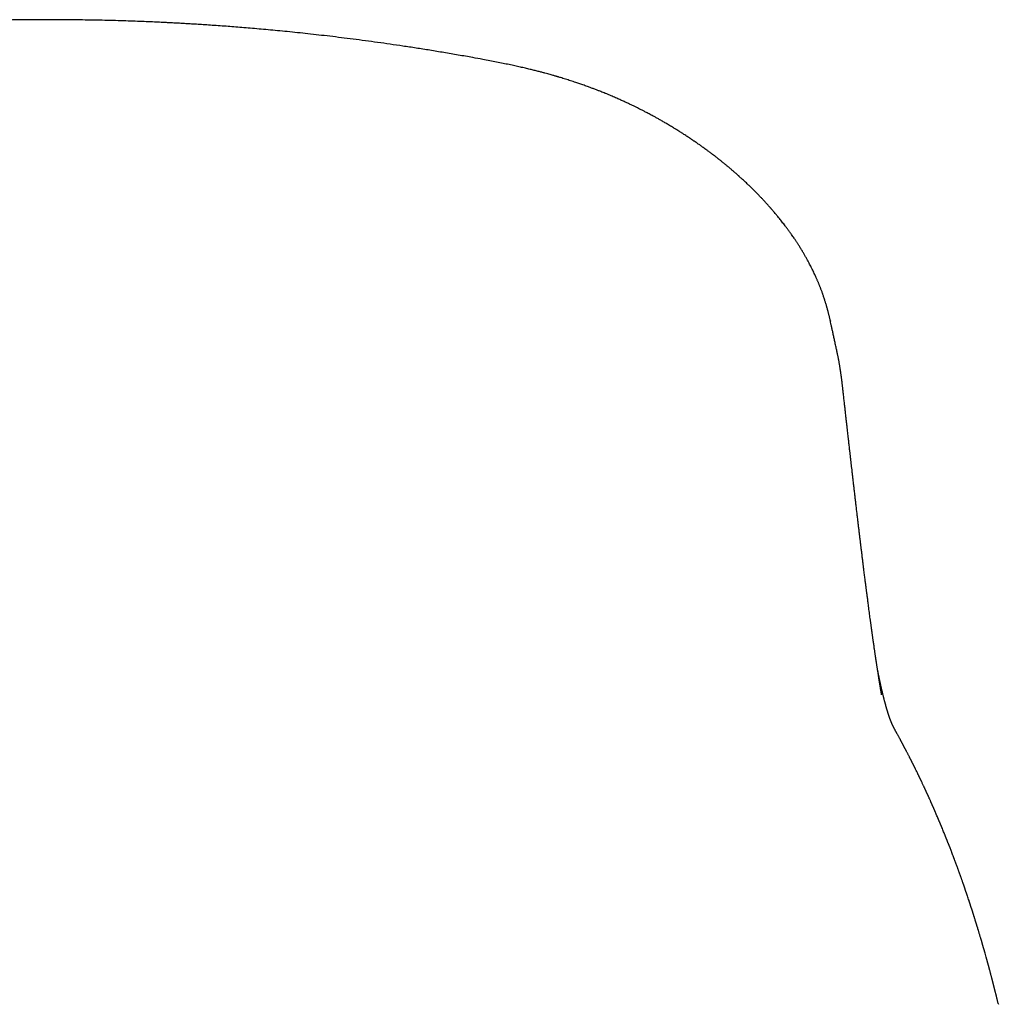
# Model space of a CAD drawing. Header units: millimetres. Extents: x 8 to 595, y 12 to 479.
# Tile 24 of 25: x 310 to 330, y 460 to 479. Entities that reach past the tile are written whole.
import ezdxf

# ---------------------------------------------------------------- set-up
doc = ezdxf.new("R2010")
doc.units = ezdxf.units.MM

msp = doc.modelspace()

# ---------------------------------------------------------------- linework, layer by layer
at = {"color": 7, "linetype": 'Continuous', "lineweight": 30}
for p, q in [((326.517, 473.357), (326.518, 473.353)), ((327.532, 465.952), (327.533, 465.949)), ((327.837, 465.181), (327.84, 465.176)), ((329.843, 459.826), (329.847, 459.812))]:
    msp.add_line(p, q, dxfattribs=at)
for points, knots in [([(319.626, 478.537), (319.561, 478.549), (319.399, 478.578), (319.143, 478.624), (318.859, 478.672), (318.581, 478.718), (318.31, 478.761), (318.048, 478.801), (317.793, 478.838), (317.545, 478.873), (317.301, 478.907), (317.062, 478.938), (316.827, 478.967), (316.6, 478.995), (316.379, 479.02), (316.165, 479.044), (315.957, 479.066), (315.756, 479.087), (315.562, 479.106), (315.375, 479.123), (315.195, 479.139), (315.021, 479.154), (314.855, 479.168), (314.695, 479.181), (314.538, 479.193), (314.383, 479.204), (314.231, 479.215), (314.088, 479.224), (313.953, 479.233), (313.831, 479.24), (313.72, 479.246), (313.619, 479.252), (313.526, 479.257), (313.44, 479.262), (313.361, 479.266), (313.289, 479.269), (313.22, 479.272), (313.153, 479.276), (313.05, 479.28), (312.912, 479.286), (312.736, 479.293), (312.548, 479.299), (312.348, 479.305), (312.136, 479.311), (311.916, 479.315), (311.688, 479.319), (311.453, 479.322), (311.209, 479.324), (310.958, 479.324), (310.698, 479.323), (310.465, 479.321), (310.261, 479.318), (310.084, 479.315), (309.901, 479.312), (309.711, 479.307), (309.513, 479.301), (309.308, 479.294), (309.096, 479.286), (308.876, 479.277), (308.648, 479.266), (308.415, 479.254), (308.175, 479.241), (307.93, 479.226), (307.678, 479.209), (307.418, 479.19), (307.148, 479.169), (306.87, 479.146), (306.584, 479.12), (306.292, 479.092), (305.994, 479.062), (305.691, 479.029), (305.383, 478.993), (305.069, 478.955), (304.745, 478.913), (304.413, 478.868), (304.072, 478.819), (303.725, 478.767), (303.371, 478.71), (303.01, 478.65), (302.677, 478.592), (302.465, 478.553), (302.374, 478.537)], [0, 0, 0, 0, 0.011616, 0.02883, 0.045643, 0.062054, 0.078063, 0.093395, 0.108339, 0.122895, 0.137063, 0.151121, 0.164774, 0.178023, 0.190868, 0.203309, 0.215345, 0.226977, 0.238204, 0.249027, 0.259445, 0.269459, 0.279068, 0.288272, 0.297072, 0.306284, 0.315007, 0.32324, 0.330983, 0.338236, 0.344392, 0.350145, 0.355495, 0.360442, 0.364986, 0.369057, 0.372885, 0.376773, 0.380731, 0.390436, 0.400539, 0.411038, 0.422728, 0.434874, 0.447475, 0.460533, 0.474046, 0.487984, 0.502377, 0.517223, 0.532524, 0.542375, 0.552434, 0.562891, 0.573782, 0.585105, 0.596861, 0.60905, 0.621672, 0.634727, 0.648215, 0.661883, 0.675969, 0.690472, 0.705393, 0.721014, 0.737068, 0.753554, 0.770474, 0.787825, 0.805289, 0.823169, 0.841468, 0.860183, 0.879711, 0.899673, 0.920069, 0.940901, 0.962166, 0.983866, 1, 1, 1, 1]), ([(326.518, 473.352), (326.516, 473.362), (326.512, 473.381), (326.505, 473.408), (326.5, 473.432), (326.495, 473.453), (326.49, 473.473), (326.486, 473.49), (326.481, 473.508), (326.477, 473.526), (326.472, 473.546), (326.466, 473.566), (326.461, 473.586), (326.456, 473.602), (326.453, 473.614), (326.45, 473.624), (326.447, 473.634), (326.442, 473.654), (326.434, 473.68), (326.424, 473.712), (326.415, 473.741), (326.406, 473.771), (326.395, 473.803), (326.385, 473.834), (326.375, 473.862), (326.363, 473.898), (326.347, 473.943), (326.331, 473.985), (326.319, 474.016), (326.311, 474.036), (326.303, 474.057), (326.293, 474.081), (326.284, 474.103), (326.276, 474.124), (326.267, 474.143), (326.259, 474.163), (326.249, 474.186), (326.239, 474.207), (326.231, 474.226), (326.225, 474.24), (326.219, 474.252), (326.214, 474.263), (326.204, 474.285), (326.189, 474.318), (326.17, 474.358), (326.149, 474.399), (326.129, 474.44), (326.108, 474.479), (326.091, 474.513), (326.075, 474.542), (326.059, 474.571), (326.043, 474.6), (326.028, 474.627), (326.013, 474.652), (325.999, 474.677), (325.983, 474.705), (325.965, 474.734), (325.947, 474.763), (325.93, 474.792), (325.912, 474.821), (325.895, 474.848), (325.878, 474.873), (325.865, 474.894), (325.852, 474.913), (325.839, 474.934), (325.824, 474.955), (325.807, 474.982), (325.785, 475.013), (325.762, 475.047), (325.739, 475.079), (325.719, 475.107), (325.703, 475.13), (325.688, 475.15), (325.673, 475.17), (325.657, 475.192), (325.639, 475.215), (325.618, 475.244), (325.593, 475.277), (325.564, 475.313), (325.536, 475.349), (325.507, 475.385), (325.475, 475.425), (325.443, 475.463), (325.413, 475.499), (325.388, 475.529), (325.366, 475.553), (325.35, 475.572), (325.338, 475.586), (325.329, 475.597), (325.318, 475.608), (325.306, 475.622), (325.292, 475.638), (325.275, 475.656), (325.255, 475.678), (325.234, 475.702), (325.214, 475.724), (325.196, 475.743), (325.178, 475.762), (325.16, 475.782), (325.131, 475.813), (325.091, 475.854), (325.041, 475.905), (324.988, 475.958), (324.935, 476.01), (324.88, 476.063), (324.824, 476.115), (324.778, 476.158), (324.748, 476.185), (324.732, 476.199), (324.719, 476.212), (324.707, 476.223), (324.694, 476.234), (324.678, 476.248), (324.66, 476.264), (324.639, 476.283), (324.617, 476.302), (324.596, 476.32), (324.575, 476.338), (324.557, 476.353), (324.542, 476.366), (324.529, 476.377), (324.516, 476.388), (324.501, 476.401), (324.482, 476.416), (324.462, 476.433), (324.44, 476.452), (324.416, 476.471), (324.393, 476.49), (324.369, 476.509), (324.345, 476.528), (324.324, 476.545), (324.308, 476.557), (324.295, 476.567), (324.284, 476.577), (324.271, 476.587), (324.256, 476.598), (324.24, 476.611), (324.215, 476.63), (324.18, 476.656), (324.143, 476.684), (324.11, 476.709), (324.086, 476.727), (324.065, 476.742), (324.05, 476.753), (324.039, 476.761), (324.027, 476.77), (324.015, 476.779), (324.001, 476.789), (323.984, 476.801), (323.964, 476.815), (323.94, 476.832), (323.914, 476.851), (323.885, 476.871), (323.854, 476.892), (323.827, 476.911), (323.806, 476.925), (323.792, 476.935), (323.781, 476.942), (323.771, 476.949), (323.761, 476.956), (323.749, 476.964), (323.732, 476.975), (323.71, 476.99), (323.681, 477.009), (323.649, 477.03), (323.62, 477.049), (323.593, 477.066), (323.57, 477.081), (323.547, 477.095), (323.528, 477.108), (323.513, 477.117), (323.501, 477.125), (323.49, 477.131), (323.479, 477.139), (323.464, 477.147), (323.447, 477.158), (323.428, 477.17), (323.402, 477.186), (323.37, 477.205), (323.332, 477.228), (323.293, 477.251), (323.245, 477.279), (323.189, 477.312), (323.126, 477.347), (323.066, 477.381), (323.013, 477.41), (322.967, 477.435), (322.927, 477.456), (322.89, 477.476), (322.857, 477.493), (322.827, 477.508), (322.799, 477.523), (322.769, 477.538), (322.735, 477.555), (322.693, 477.577), (322.641, 477.602), (322.581, 477.631), (322.518, 477.661), (322.45, 477.692), (322.38, 477.725), (322.315, 477.753), (322.26, 477.778), (322.216, 477.797), (322.178, 477.813), (322.145, 477.827), (322.115, 477.839), (322.085, 477.852), (322.051, 477.866), (322.011, 477.882), (321.963, 477.901), (321.908, 477.923), (321.848, 477.946), (321.786, 477.969), (321.715, 477.995), (321.637, 478.023), (321.553, 478.053), (321.465, 478.083), (321.37, 478.114), (321.268, 478.146), (321.191, 478.17), (321.14, 478.185), (321.117, 478.192), (321.102, 478.196), (321.091, 478.2), (321.079, 478.203), (321.06, 478.209), (321.035, 478.216), (321.002, 478.225), (320.961, 478.237), (320.913, 478.25), (320.858, 478.265), (320.795, 478.282), (320.725, 478.3), (320.647, 478.32), (320.562, 478.341), (320.47, 478.363), (320.37, 478.386), (320.263, 478.41), (320.148, 478.434), (320.027, 478.459), (319.899, 478.485), (319.765, 478.511), (319.673, 478.528), (319.626, 478.537)], [0, 0, 0, 0, 0.003966, 0.007713, 0.011245, 0.014543, 0.017477, 0.020027, 0.022271, 0.02488, 0.027606, 0.030734, 0.033715, 0.036095, 0.037541, 0.038744, 0.040254, 0.042134, 0.046992, 0.051613, 0.055398, 0.05938, 0.064334, 0.068903, 0.072668, 0.07612, 0.083887, 0.091646, 0.094145, 0.096891, 0.099981, 0.103417, 0.106747, 0.109584, 0.112086, 0.114924, 0.118176, 0.121757, 0.124223, 0.126228, 0.127771, 0.129183, 0.131046, 0.137292, 0.143199, 0.148205, 0.154895, 0.160812, 0.165353, 0.169306, 0.173617, 0.177813, 0.181804, 0.185426, 0.188943, 0.192953, 0.197325, 0.201885, 0.205997, 0.210062, 0.214699, 0.218226, 0.221237, 0.223968, 0.226996, 0.230298, 0.233794, 0.23894, 0.244369, 0.249329, 0.253557, 0.257203, 0.259801, 0.262785, 0.266221, 0.269914, 0.273808, 0.2795, 0.285048, 0.290669, 0.296239, 0.3022, 0.309213, 0.314547, 0.319182, 0.323126, 0.32639, 0.328093, 0.329722, 0.331588, 0.333696, 0.336183, 0.339205, 0.34276, 0.346801, 0.350442, 0.353354, 0.356401, 0.359613, 0.363048, 0.371276, 0.379672, 0.388435, 0.397462, 0.405368, 0.415009, 0.424045, 0.426773, 0.429173, 0.431246, 0.43299, 0.434759, 0.437111, 0.440081, 0.443369, 0.446582, 0.449782, 0.452902, 0.455692, 0.457944, 0.459671, 0.461477, 0.463689, 0.466336, 0.469396, 0.472695, 0.476044, 0.479442, 0.482889, 0.486384, 0.489501, 0.491669, 0.493257, 0.49482, 0.496627, 0.498679, 0.500976, 0.503513, 0.509046, 0.515287, 0.518839, 0.522408, 0.525263, 0.527138, 0.528506, 0.529982, 0.531648, 0.533506, 0.535554, 0.538436, 0.541616, 0.54509, 0.548859, 0.552923, 0.557098, 0.559412, 0.561238, 0.562576, 0.563749, 0.565084, 0.566581, 0.56824, 0.571534, 0.575264, 0.579276, 0.583566, 0.586404, 0.589351, 0.592315, 0.594762, 0.596606, 0.597989, 0.599118, 0.600569, 0.602342, 0.604438, 0.606856, 0.609597, 0.613892, 0.6187, 0.623461, 0.628082, 0.635989, 0.643452, 0.650472, 0.657041, 0.661944, 0.666527, 0.67079, 0.674662, 0.677971, 0.68086, 0.684193, 0.688058, 0.692456, 0.69858, 0.705313, 0.712358, 0.719714, 0.727382, 0.73536, 0.740672, 0.745363, 0.74941, 0.752815, 0.755873, 0.759027, 0.762293, 0.766613, 0.771641, 0.777377, 0.783804, 0.790285, 0.796489, 0.805676, 0.814177, 0.821993, 0.83246, 0.842602, 0.852437, 0.855472, 0.857721, 0.859156, 0.85986, 0.860941, 0.862753, 0.865295, 0.868545, 0.872514, 0.877199, 0.882597, 0.888703, 0.895512, 0.903018, 0.911213, 0.920085, 0.929626, 0.939823, 0.95066, 0.96212, 0.974181, 0.986818, 1, 1, 1, 1]), ([(326.651, 472.738), (326.646, 472.762), (326.634, 472.817), (326.616, 472.901), (326.597, 472.987), (326.58, 473.067), (326.564, 473.141), (326.549, 473.209), (326.536, 473.271), (326.525, 473.32), (326.519, 473.348), (326.517, 473.357)], [0, 0, 0, 0, 0.116986, 0.265328, 0.404352, 0.534059, 0.654449, 0.76362, 0.863804, 0.955002, 1, 1, 1, 1]), ([(326.776, 471.91), (326.775, 471.923), (326.772, 471.948), (326.768, 471.985), (326.764, 472.019), (326.761, 472.049), (326.757, 472.075), (326.755, 472.099), (326.752, 472.12), (326.75, 472.141), (326.747, 472.16), (326.745, 472.178), (326.743, 472.195), (326.741, 472.211), (326.739, 472.226), (326.737, 472.242), (326.734, 472.261), (326.731, 472.282), (326.728, 472.303), (326.725, 472.322), (326.723, 472.338), (326.721, 472.354), (326.718, 472.373), (326.715, 472.394), (326.711, 472.416), (326.708, 472.438), (326.705, 472.457), (326.702, 472.474), (326.698, 472.495), (326.694, 472.519), (326.689, 472.548), (326.685, 472.571), (326.682, 472.588), (326.679, 472.599), (326.677, 472.612), (326.674, 472.629), (326.669, 472.651), (326.664, 472.676), (326.658, 472.707), (326.653, 472.729), (326.651, 472.74)], [0, 0, 0, 0, 0.0559831, 0.1072432, 0.153587, 0.1948434, 0.2308639, 0.2610231, 0.287837, 0.31386, 0.339093, 0.3609448, 0.3820236, 0.4017153, 0.4199242, 0.4380472, 0.4599022, 0.4857457, 0.5131049, 0.5339876, 0.5526354, 0.570091, 0.591162, 0.6164739, 0.6426089, 0.6687193, 0.6896703, 0.7078403, 0.7270582, 0.7582158, 0.7908315, 0.8229863, 0.8341534, 0.8448507, 0.8583086, 0.87668, 0.8999956, 0.9282919, 0.9616112, 1, 1, 1, 1]), ([(327.533, 465.947), (327.532, 465.954), (327.529, 465.97), (327.525, 465.997), (327.52, 466.026), (327.515, 466.055), (327.51, 466.082), (327.506, 466.106), (327.503, 466.13), (327.499, 466.153), (327.495, 466.174), (327.492, 466.194), (327.489, 466.211), (327.487, 466.226), (327.485, 466.239), (327.483, 466.249), (327.482, 466.258), (327.481, 466.266), (327.479, 466.275), (327.477, 466.285), (327.475, 466.3), (327.472, 466.319), (327.469, 466.341), (327.465, 466.364), (327.462, 466.387), (327.458, 466.41), (327.455, 466.432), (327.451, 466.456), (327.447, 466.481), (327.443, 466.509), (327.438, 466.537), (327.434, 466.567), (327.43, 466.594), (327.427, 466.615), (327.424, 466.631), (327.422, 466.644), (327.421, 466.655), (327.419, 466.663), (327.418, 466.671), (327.417, 466.678), (327.416, 466.687), (327.414, 466.697), (327.413, 466.71), (327.41, 466.727), (327.407, 466.747), (327.404, 466.77), (327.4, 466.796), (327.396, 466.823), (327.389, 466.869), (327.38, 466.934), (327.371, 466.998), (327.364, 467.044), (327.361, 467.07), (327.357, 467.095), (327.354, 467.12), (327.35, 467.143), (327.348, 467.164), (327.345, 467.183), (327.342, 467.2), (327.34, 467.216), (327.338, 467.232), (327.336, 467.248), (327.333, 467.266), (327.331, 467.287), (327.327, 467.311), (327.323, 467.339), (327.319, 467.368), (327.315, 467.397), (327.31, 467.436), (327.303, 467.485), (327.295, 467.545), (327.287, 467.607), (327.279, 467.669), (327.27, 467.739), (327.26, 467.817), (327.251, 467.885), (327.244, 467.934), (327.24, 467.965), (327.237, 467.993), (327.233, 468.02), (327.23, 468.045), (327.227, 468.068), (327.224, 468.089), (327.222, 468.11), (327.219, 468.131), (327.216, 468.154), (327.212, 468.184), (327.208, 468.219), (327.202, 468.262), (327.197, 468.308), (327.19, 468.357), (327.183, 468.415), (327.175, 468.481), (327.165, 468.556), (327.158, 468.62), (327.151, 468.67), (327.147, 468.706), (327.143, 468.743), (327.138, 468.78), (327.133, 468.818), (327.129, 468.856), (327.124, 468.894), (327.12, 468.93), (327.116, 468.964), (327.112, 468.994), (327.109, 469.02), (327.106, 469.042), (327.104, 469.06), (327.102, 469.074), (327.101, 469.087), (327.099, 469.1), (327.097, 469.115), (327.095, 469.133), (327.093, 469.155), (327.089, 469.183), (327.085, 469.217), (327.081, 469.255), (327.076, 469.294), (327.071, 469.334), (327.066, 469.374), (327.062, 469.414), (327.057, 469.456), (327.047, 469.537), (327.036, 469.634), (327.022, 469.747), (327.012, 469.835), (327.002, 469.922), (326.992, 470.01), (326.982, 470.097), (326.972, 470.18), (326.963, 470.259), (326.955, 470.332), (326.947, 470.401), (326.939, 470.466), (326.933, 470.518), (326.929, 470.556), (326.926, 470.58), (326.924, 470.602), (326.921, 470.621), (326.92, 470.636), (326.918, 470.648), (326.917, 470.66), (326.916, 470.672), (326.914, 470.689), (326.911, 470.709), (326.909, 470.732), (326.906, 470.76), (326.902, 470.791), (326.898, 470.825), (326.894, 470.864), (326.889, 470.906), (326.884, 470.952), (326.878, 471.002), (326.872, 471.056), (326.866, 471.113), (326.859, 471.173), (326.852, 471.237), (326.844, 471.306), (326.836, 471.379), (326.827, 471.457), (326.818, 471.539), (326.808, 471.625), (326.798, 471.716), (326.787, 471.811), (326.78, 471.876), (326.776, 471.909)], [0, 0, 0, 0, 0.0067219, 0.0140261, 0.0219132, 0.0303839, 0.0360073, 0.0418615, 0.0478237, 0.0533495, 0.0583741, 0.0628973, 0.0669192, 0.0704396, 0.0734587, 0.0759762, 0.0776414, 0.079475, 0.0816002, 0.0840171, 0.0867255, 0.0917418, 0.09707, 0.1023544, 0.1075952, 0.1127922, 0.1179455, 0.1231353, 0.129073, 0.1352559, 0.1416841, 0.1483576, 0.1552631, 0.1590805, 0.1624147, 0.1652657, 0.1676336, 0.1695181, 0.1709194, 0.1723518, 0.1741829, 0.1764231, 0.1790723, 0.1827595, 0.1870265, 0.1918734, 0.1973002, 0.2031418, 0.2089648, 0.2261868, 0.2430376, 0.2482568, 0.2534394, 0.2585842, 0.2634887, 0.2680029, 0.2721755, 0.2759479, 0.2793202, 0.282293, 0.2852182, 0.2883947, 0.2918224, 0.2955014, 0.3004829, 0.3058155, 0.3113087, 0.3169419, 0.3227152, 0.3333728, 0.3444771, 0.3559977, 0.3674685, 0.3787307, 0.3941472, 0.4091546, 0.4148933, 0.4202884, 0.4253058, 0.4299456, 0.4342907, 0.4382426, 0.4418012, 0.4452262, 0.448925, 0.4529027, 0.4571592, 0.4637933, 0.4710082, 0.4788039, 0.4871438, 0.4958287, 0.5076781, 0.520068, 0.5329982, 0.5387053, 0.5445116, 0.5504172, 0.5564222, 0.5625264, 0.5687105, 0.5745711, 0.5804591, 0.585762, 0.5904796, 0.594612, 0.598159, 0.6008259, 0.6030283, 0.6048128, 0.6067457, 0.6091083, 0.6118164, 0.61487, 0.6195009, 0.6247517, 0.6306224, 0.6371129, 0.6427517, 0.6487874, 0.655048, 0.6612829, 0.6674899, 0.6916051, 0.7046339, 0.7175337, 0.7303043, 0.7429458, 0.7554582, 0.7676899, 0.7786228, 0.7889572, 0.7986932, 0.8078306, 0.8163694, 0.8201876, 0.8236332, 0.8266353, 0.8291937, 0.8313084, 0.8329796, 0.8342447, 0.8360016, 0.8382537, 0.8410013, 0.8442441, 0.8479823, 0.8522159, 0.8569449, 0.8621886, 0.8679311, 0.8741726, 0.8809131, 0.8881525, 0.8957484, 0.9038257, 0.9123844, 0.9214244, 0.9311452, 0.9413674, 0.9520909, 0.9633158, 0.9750423, 0.9872703, 1, 1, 1, 1]), ([(327.838, 465.181), (327.835, 465.185), (327.831, 465.192), (327.825, 465.203), (327.82, 465.213), (327.814, 465.223), (327.81, 465.232), (327.805, 465.24), (327.801, 465.248), (327.797, 465.255), (327.794, 465.261), (327.791, 465.267), (327.788, 465.272), (327.785, 465.277), (327.783, 465.281), (327.782, 465.284), (327.78, 465.287), (327.778, 465.29), (327.776, 465.294), (327.774, 465.298), (327.772, 465.302), (327.77, 465.306), (327.768, 465.31), (327.766, 465.314), (327.764, 465.318), (327.762, 465.322), (327.76, 465.326), (327.759, 465.329), (327.757, 465.333), (327.756, 465.336), (327.754, 465.339), (327.753, 465.341), (327.752, 465.344), (327.751, 465.346), (327.75, 465.349), (327.749, 465.351), (327.748, 465.353), (327.746, 465.355), (327.745, 465.358), (327.744, 465.361), (327.742, 465.365), (327.741, 465.368), (327.739, 465.371), (327.738, 465.375), (327.736, 465.378), (327.735, 465.38), (327.734, 465.383), (327.733, 465.386), (327.732, 465.388), (327.731, 465.391), (327.73, 465.394), (327.728, 465.397), (327.726, 465.401), (327.725, 465.406), (327.723, 465.41), (327.721, 465.415), (327.719, 465.42), (327.717, 465.424), (327.715, 465.429), (327.714, 465.433), (327.713, 465.436), (327.711, 465.439), (327.71, 465.442), (327.709, 465.445), (327.708, 465.449), (327.706, 465.453), (327.704, 465.458), (327.702, 465.463), (327.701, 465.468), (327.699, 465.472), (327.697, 465.477), (327.696, 465.48), (327.695, 465.484), (327.694, 465.487), (327.693, 465.489), (327.692, 465.492), (327.691, 465.495), (327.689, 465.5), (327.687, 465.505), (327.685, 465.51), (327.683, 465.517), (327.681, 465.523), (327.679, 465.529), (327.677, 465.536), (327.674, 465.543), (327.672, 465.549), (327.67, 465.556), (327.668, 465.563), (327.665, 465.571), (327.662, 465.58), (327.659, 465.589), (327.657, 465.597), (327.654, 465.607), (327.65, 465.617), (327.647, 465.63), (327.643, 465.642), (327.639, 465.654), (327.636, 465.666), (327.633, 465.677), (327.63, 465.687), (327.627, 465.698), (327.623, 465.71), (327.62, 465.723), (327.616, 465.736), (327.612, 465.751), (327.608, 465.765), (327.604, 465.779), (327.601, 465.792), (327.597, 465.804), (327.594, 465.815), (327.592, 465.825), (327.589, 465.837), (327.585, 465.851), (327.581, 465.866), (327.577, 465.882), (327.573, 465.9), (327.568, 465.919), (327.563, 465.939), (327.558, 465.96), (327.553, 465.98), (327.548, 466.002), (327.542, 466.025), (327.537, 466.05), (327.531, 466.074), (327.526, 466.097), (327.521, 466.116), (327.518, 466.132), (327.515, 466.145), (327.512, 466.157), (327.51, 466.169), (327.507, 466.182), (327.504, 466.195), (327.501, 466.21), (327.497, 466.227), (327.493, 466.246), (327.489, 466.264), (327.486, 466.283), (327.482, 466.3), (327.478, 466.317), (327.475, 466.333), (327.472, 466.349), (327.469, 466.365), (327.465, 466.381), (327.462, 466.398), (327.459, 466.414), (327.456, 466.426), (327.454, 466.436), (327.453, 466.443), (327.452, 466.446), (327.452, 466.447)], [0, 0, 0, 0, 0.014595, 0.028437, 0.041526, 0.053863, 0.065449, 0.076097, 0.086023, 0.095226, 0.103708, 0.111619, 0.11878, 0.125192, 0.130854, 0.135799, 0.140585, 0.145414, 0.152249, 0.159168, 0.166312, 0.174028, 0.182333, 0.189272, 0.196574, 0.204015, 0.21098, 0.217434, 0.223721, 0.229435, 0.234579, 0.239442, 0.244205, 0.248867, 0.25246, 0.255992, 0.259825, 0.264248, 0.269261, 0.274863, 0.280135, 0.285839, 0.291674, 0.29707, 0.302016, 0.30651, 0.310553, 0.314489, 0.318401, 0.322591, 0.32706, 0.331806, 0.338327, 0.344983, 0.351591, 0.358148, 0.364655, 0.371095, 0.377147, 0.382689, 0.386686, 0.390369, 0.393949, 0.398002, 0.40256, 0.407624, 0.413192, 0.419266, 0.42504, 0.43041, 0.435234, 0.439512, 0.443244, 0.446377, 0.448985, 0.451637, 0.454784, 0.459176, 0.464271, 0.470068, 0.476258, 0.482168, 0.487776, 0.494473, 0.50068, 0.506497, 0.512467, 0.518669, 0.525102, 0.532802, 0.540122, 0.547032, 0.55363, 0.56296, 0.572206, 0.581431, 0.590647, 0.599892, 0.606267, 0.613272, 0.620908, 0.629173, 0.637918, 0.646985, 0.65637, 0.665488, 0.674298, 0.682349, 0.689639, 0.69618, 0.702382, 0.708452, 0.717309, 0.725897, 0.73498, 0.744893, 0.755914, 0.766852, 0.777659, 0.788303, 0.799521, 0.811325, 0.823685, 0.835706, 0.846967, 0.857468, 0.863578, 0.869482, 0.875184, 0.880685, 0.886184, 0.892265, 0.899079, 0.906626, 0.914907, 0.923154, 0.931211, 0.938875, 0.946149, 0.95303, 0.95952, 0.965619, 0.973364, 0.980385, 0.986694, 0.992292, 0.995628, 0.998648, 1, 1, 1, 1]), ([(329.843, 459.828), (329.843, 459.831), (329.84, 459.842), (329.836, 459.861), (329.83, 459.884), (329.825, 459.907), (329.819, 459.928), (329.814, 459.949), (329.81, 459.968), (329.805, 459.986), (329.801, 460.004), (329.797, 460.021), (329.793, 460.037), (329.789, 460.052), (329.785, 460.067), (329.782, 460.081), (329.779, 460.094), (329.775, 460.107), (329.772, 460.118), (329.77, 460.129), (329.767, 460.14), (329.765, 460.15), (329.762, 460.159), (329.76, 460.168), (329.758, 460.176), (329.756, 460.184), (329.753, 460.194), (329.75, 460.206), (329.747, 460.219), (329.744, 460.232), (329.741, 460.243), (329.738, 460.254), (329.735, 460.266), (329.732, 460.278), (329.729, 460.29), (329.725, 460.304), (329.722, 460.318), (329.718, 460.332), (329.714, 460.348), (329.709, 460.365), (329.704, 460.384), (329.699, 460.404), (329.694, 460.425), (329.688, 460.446), (329.682, 460.468), (329.677, 460.488), (329.673, 460.504), (329.669, 460.516), (329.666, 460.529), (329.663, 460.541), (329.66, 460.552), (329.657, 460.562), (329.654, 460.572), (329.652, 460.581), (329.65, 460.589), (329.648, 460.596), (329.646, 460.603), (329.644, 460.609), (329.643, 460.614), (329.642, 460.619), (329.64, 460.623), (329.639, 460.628), (329.637, 460.634), (329.635, 460.641), (329.633, 460.649), (329.631, 460.658), (329.628, 460.667), (329.626, 460.677), (329.623, 460.687), (329.62, 460.698), (329.617, 460.71), (329.613, 460.722), (329.61, 460.734), (329.598, 460.776), (329.586, 460.818), (329.575, 460.86), (329.571, 460.871), (329.568, 460.882), (329.565, 460.894), (329.562, 460.905), (329.559, 460.915), (329.556, 460.924), (329.554, 460.931), (329.552, 460.938), (329.55, 460.944), (329.549, 460.949), (329.547, 460.954), (329.546, 460.959), (329.545, 460.963), (329.543, 460.968), (329.542, 460.974), (329.54, 460.981), (329.537, 460.989), (329.535, 460.997), (329.532, 461.006), (329.529, 461.017), (329.526, 461.028), (329.522, 461.041), (329.519, 461.054), (329.515, 461.067), (329.51, 461.082), (329.506, 461.096), (329.501, 461.114), (329.494, 461.138), (329.486, 461.165), (329.478, 461.191), (329.47, 461.217), (329.463, 461.242), (329.455, 461.266), (329.449, 461.287), (329.444, 461.304), (329.44, 461.318), (329.436, 461.331), (329.432, 461.342), (329.429, 461.353), (329.426, 461.363), (329.424, 461.37), (329.422, 461.376), (329.42, 461.381), (329.419, 461.386), (329.417, 461.391), (329.416, 461.397), (329.414, 461.403), (329.412, 461.41), (329.409, 461.417), (329.407, 461.425), (329.404, 461.434), (329.401, 461.444), (329.397, 461.455), (329.393, 461.468), (329.389, 461.482), (329.385, 461.496), (329.38, 461.512), (329.374, 461.529), (329.369, 461.545), (329.364, 461.562), (329.359, 461.579), (329.353, 461.596), (329.348, 461.612), (329.343, 461.627), (329.339, 461.641), (329.334, 461.655), (329.33, 461.669), (329.325, 461.682), (329.321, 461.696), (329.317, 461.708), (329.313, 461.72), (329.31, 461.73), (329.307, 461.738), (329.305, 461.746), (329.302, 461.754), (329.3, 461.762), (329.296, 461.772), (329.293, 461.783), (329.289, 461.794), (329.286, 461.805), (329.282, 461.816), (329.278, 461.829), (329.274, 461.841), (329.27, 461.854), (329.262, 461.878), (329.25, 461.913), (329.238, 461.949), (329.23, 461.973), (329.225, 461.987), (329.22, 462.001), (329.216, 462.013), (329.212, 462.024), (329.209, 462.034), (329.206, 462.043), (329.203, 462.052), (329.2, 462.06), (329.197, 462.068), (329.194, 462.077), (329.191, 462.088), (329.187, 462.099), (329.182, 462.111), (329.178, 462.124), (329.174, 462.137), (329.169, 462.15), (329.165, 462.164), (329.16, 462.177), (329.155, 462.19), (329.151, 462.204), (329.145, 462.22), (329.138, 462.241), (329.129, 462.264), (329.122, 462.286), (329.114, 462.307), (329.107, 462.326), (329.101, 462.345), (329.094, 462.363), (329.088, 462.381), (329.082, 462.398), (329.075, 462.416), (329.069, 462.434), (329.062, 462.452), (329.055, 462.471), (329.048, 462.49), (329.04, 462.514), (329.03, 462.542), (329.018, 462.574), (329.008, 462.601), (328.999, 462.623), (328.993, 462.64), (328.987, 462.656), (328.981, 462.672), (328.976, 462.687), (328.97, 462.701), (328.965, 462.716), (328.959, 462.731), (328.953, 462.748), (328.945, 462.767), (328.938, 462.786), (328.931, 462.806), (328.921, 462.83), (328.91, 462.86), (328.896, 462.895), (328.885, 462.924), (328.876, 462.947), (328.87, 462.963), (328.864, 462.977), (328.859, 462.991), (328.854, 463.004), (328.849, 463.015), (328.846, 463.024), (328.842, 463.033), (328.838, 463.043), (328.834, 463.053), (328.83, 463.064), (328.825, 463.075), (328.821, 463.087), (328.816, 463.1), (328.81, 463.113), (328.805, 463.127), (328.799, 463.141), (328.793, 463.156), (328.778, 463.193), (328.754, 463.252), (328.73, 463.311), (328.715, 463.346), (328.71, 463.359), (328.705, 463.371), (328.7, 463.384), (328.695, 463.395), (328.691, 463.406), (328.687, 463.415), (328.683, 463.425), (328.679, 463.433), (328.676, 463.44), (328.673, 463.447), (328.671, 463.453), (328.668, 463.458), (328.666, 463.464), (328.663, 463.47), (328.66, 463.478), (328.657, 463.485), (328.654, 463.493), (328.65, 463.501), (328.647, 463.51), (328.642, 463.52), (328.634, 463.539), (328.625, 463.561), (328.614, 463.585), (328.607, 463.602), (328.6, 463.619), (328.594, 463.633), (328.589, 463.645), (328.585, 463.653), (328.582, 463.661), (328.579, 463.668), (328.576, 463.675), (328.574, 463.68), (328.572, 463.684), (328.57, 463.689), (328.568, 463.692), (328.566, 463.697), (328.564, 463.703), (328.56, 463.71), (328.557, 463.717), (328.553, 463.726), (328.549, 463.735), (328.545, 463.745), (328.54, 463.756), (328.535, 463.767), (328.53, 463.78), (328.524, 463.793), (328.518, 463.806), (328.511, 463.821), (328.504, 463.838), (328.495, 463.858), (328.487, 463.876), (328.479, 463.892), (328.473, 463.907), (328.466, 463.922), (328.46, 463.936), (328.454, 463.949), (328.449, 463.96), (328.445, 463.969), (328.441, 463.977), (328.437, 463.985), (328.434, 463.992), (328.431, 463.998), (328.429, 464.003), (328.427, 464.008), (328.424, 464.014), (328.421, 464.02), (328.418, 464.028), (328.414, 464.036), (328.409, 464.046), (328.405, 464.056), (328.4, 464.067), (328.395, 464.077), (328.39, 464.088), (328.385, 464.099), (328.38, 464.11), (328.375, 464.121), (328.367, 464.137), (328.358, 464.157), (328.346, 464.182), (328.335, 464.206), (328.326, 464.225), (328.319, 464.239), (328.315, 464.248), (328.311, 464.256), (328.307, 464.265), (328.303, 464.273), (328.299, 464.281), (328.296, 464.288), (328.293, 464.294), (328.29, 464.3), (328.287, 464.305), (328.285, 464.31), (328.283, 464.315), (328.28, 464.32), (328.277, 464.326), (328.274, 464.333), (328.27, 464.341), (328.266, 464.35), (328.261, 464.36), (328.256, 464.37), (328.251, 464.381), (328.245, 464.393), (328.234, 464.415), (328.218, 464.448), (328.202, 464.48), (328.192, 464.5), (328.188, 464.509), (328.184, 464.518), (328.179, 464.527), (328.175, 464.535), (328.171, 464.544), (328.167, 464.552), (328.163, 464.56), (328.159, 464.567), (328.155, 464.574), (328.152, 464.581), (328.149, 464.586), (328.147, 464.592), (328.144, 464.596), (328.142, 464.601), (328.139, 464.607), (328.136, 464.613), (328.132, 464.62), (328.129, 464.628), (328.124, 464.636), (328.12, 464.645), (328.115, 464.654), (328.11, 464.664), (328.105, 464.674), (328.1, 464.685), (328.093, 464.699), (328.084, 464.716), (328.073, 464.737), (328.062, 464.758), (328.051, 464.78), (328.04, 464.801), (328.032, 464.817), (328.025, 464.829), (328.021, 464.838), (328.017, 464.845), (328.013, 464.853), (328.009, 464.86), (328.006, 464.866), (328.003, 464.872), (328, 464.877), (327.998, 464.882), (327.996, 464.886), (327.994, 464.888), (327.993, 464.891), (327.992, 464.893), (327.99, 464.896), (327.989, 464.899), (327.986, 464.903), (327.984, 464.908), (327.981, 464.914), (327.977, 464.92), (327.974, 464.928), (327.97, 464.935), (327.965, 464.944), (327.96, 464.953), (327.955, 464.962), (327.95, 464.973), (327.944, 464.984), (327.937, 464.996), (327.931, 465.008), (327.924, 465.022), (327.916, 465.035), (327.909, 465.05), (327.9, 465.065), (327.892, 465.08), (327.883, 465.097), (327.874, 465.114), (327.864, 465.132), (327.854, 465.151), (327.846, 465.165), (327.841, 465.174), (327.84, 465.177)], [0, 0, 0, 0, 0.0016205, 0.0058072, 0.0098591, 0.0137763, 0.0175586, 0.0212063, 0.024522, 0.027718, 0.0307942, 0.0337506, 0.0365871, 0.0393039, 0.0419009, 0.0443781, 0.0467354, 0.048973, 0.051054, 0.0530195, 0.0548694, 0.0566038, 0.0583323, 0.0599285, 0.0613929, 0.0627903, 0.0641627, 0.0667852, 0.0693108, 0.071484, 0.07358, 0.0755988, 0.0775766, 0.0797012, 0.0819485, 0.0843186, 0.0868114, 0.0894271, 0.0921648, 0.0950058, 0.0984405, 0.1020046, 0.1056981, 0.1095211, 0.1134736, 0.1175554, 0.1197629, 0.1220064, 0.1242577, 0.126396, 0.1284075, 0.1302596, 0.1319893, 0.1335967, 0.1350817, 0.1363473, 0.137508, 0.1385639, 0.139515, 0.1403613, 0.1411027, 0.141835, 0.142978, 0.1442789, 0.1457376, 0.147354, 0.1489306, 0.150633, 0.1524612, 0.1544152, 0.156495, 0.1587, 0.1609581, 0.1632183, 0.1813787, 0.1834258, 0.1854747, 0.1875253, 0.1895776, 0.1915554, 0.1933945, 0.1950951, 0.1963462, 0.19751, 0.1985864, 0.1995756, 0.2004774, 0.2012919, 0.2020462, 0.2028604, 0.2039894, 0.2052356, 0.2065992, 0.2080802, 0.2096784, 0.2116007, 0.2136692, 0.2158838, 0.2182446, 0.2207515, 0.2233348, 0.225887, 0.2284071, 0.23345, 0.2383589, 0.2431335, 0.2477741, 0.2522804, 0.2566527, 0.2608903, 0.2635257, 0.2659998, 0.2683124, 0.2704637, 0.2724536, 0.274282, 0.2754004, 0.2764485, 0.2774263, 0.2783655, 0.279215, 0.2801876, 0.2812832, 0.2825019, 0.2838691, 0.2853639, 0.2869862, 0.2887361, 0.2906136, 0.2931576, 0.2956447, 0.2980731, 0.3012332, 0.3042879, 0.307237, 0.3100807, 0.3132953, 0.3163636, 0.3192854, 0.3220609, 0.3246947, 0.3272158, 0.3296286, 0.3321578, 0.3345562, 0.3368236, 0.3389602, 0.3409658, 0.3422919, 0.3435962, 0.3450252, 0.3465916, 0.3483797, 0.3503185, 0.352408, 0.354401, 0.356514, 0.3587472, 0.3610488, 0.3633401, 0.3656203, 0.3742243, 0.3826665, 0.385286, 0.3878289, 0.3902506, 0.392551, 0.3947301, 0.3964534, 0.3980925, 0.3996474, 0.4011184, 0.4026036, 0.4041827, 0.4061644, 0.4082764, 0.410519, 0.4128919, 0.4152046, 0.417629, 0.4201343, 0.4226238, 0.4250903, 0.427534, 0.4299548, 0.4343333, 0.4386349, 0.4428595, 0.4465549, 0.4501446, 0.4536266, 0.4570008, 0.4602672, 0.4634315, 0.4666343, 0.4699364, 0.4733378, 0.4768386, 0.4804387, 0.4841072, 0.4899533, 0.4958988, 0.5019435, 0.5051263, 0.5082206, 0.5112206, 0.5141264, 0.5169379, 0.5196551, 0.5222782, 0.5248969, 0.5282848, 0.5317794, 0.5353808, 0.539089, 0.5428829, 0.5493038, 0.5558449, 0.5625057, 0.5655894, 0.5685191, 0.5712948, 0.5739166, 0.5763844, 0.5782375, 0.5799932, 0.5817279, 0.5835546, 0.5854741, 0.5874866, 0.589592, 0.5917902, 0.5941928, 0.5966974, 0.5993039, 0.6020124, 0.6048229, 0.6076946, 0.6230374, 0.6383041, 0.6407344, 0.6431628, 0.6455785, 0.647885, 0.650059, 0.6520653, 0.6539438, 0.6556946, 0.6573176, 0.6586587, 0.659898, 0.6610354, 0.662071, 0.6631207, 0.6643181, 0.6656635, 0.6671569, 0.6686206, 0.6702032, 0.6719045, 0.6737246, 0.6756175, 0.6829941, 0.6862538, 0.6894928, 0.6927112, 0.6959016, 0.6976252, 0.699239, 0.7007429, 0.702137, 0.7034212, 0.7043532, 0.7052174, 0.7060138, 0.7067424, 0.707462, 0.7086537, 0.7099905, 0.7114722, 0.7130988, 0.7148705, 0.7167871, 0.7188487, 0.7210552, 0.7234067, 0.7259033, 0.7284667, 0.7309774, 0.7348134, 0.7385159, 0.7420848, 0.7451204, 0.7480523, 0.7508803, 0.7536045, 0.7562214, 0.7581487, 0.7599394, 0.7615936, 0.7631111, 0.7644921, 0.7655386, 0.766499, 0.7675153, 0.7686373, 0.7698651, 0.7711987, 0.7729061, 0.7747605, 0.7767617, 0.7789099, 0.7808477, 0.7828914, 0.7850391, 0.7872105, 0.7893613, 0.7914915, 0.7964311, 0.8012562, 0.8059668, 0.8105629, 0.8123372, 0.8140937, 0.8157992, 0.8174038, 0.8190231, 0.8205243, 0.8219076, 0.8231728, 0.8243201, 0.8253493, 0.8262515, 0.8272218, 0.8282712, 0.8293994, 0.8306067, 0.8322611, 0.8340439, 0.8359552, 0.8379949, 0.840163, 0.8424596, 0.8448474, 0.8533089, 0.8619203, 0.8636294, 0.8653443, 0.867065, 0.8687915, 0.8705238, 0.8722523, 0.873894, 0.8754296, 0.8769095, 0.8782753, 0.879527, 0.8806647, 0.8816883, 0.8825978, 0.883417, 0.8846055, 0.8858953, 0.8872865, 0.888779, 0.8904064, 0.8921393, 0.8939777, 0.8959216, 0.8979711, 0.900126, 0.902357, 0.9063734, 0.9105324, 0.9148341, 0.9192784, 0.9233074, 0.9274469, 0.9291033, 0.9307696, 0.9323497, 0.9338137, 0.9352642, 0.9365795, 0.9377593, 0.9388038, 0.9397129, 0.9404866, 0.9409996, 0.9414316, 0.9418985, 0.9424628, 0.9431245, 0.9438835, 0.9449227, 0.9461022, 0.9474218, 0.9488815, 0.9504815, 0.9521893, 0.9540323, 0.9560105, 0.9581239, 0.9604146, 0.9628455, 0.9654166, 0.9681278, 0.9709792, 0.9739161, 0.9769882, 0.9801954, 0.9835379, 0.9870879, 0.9907786, 0.99461, 0.998582, 1, 1, 1, 1])]:
    msp.add_open_spline(points, degree=3, knots=knots, dxfattribs=at)

doc.saveas('drawing.dxf')
